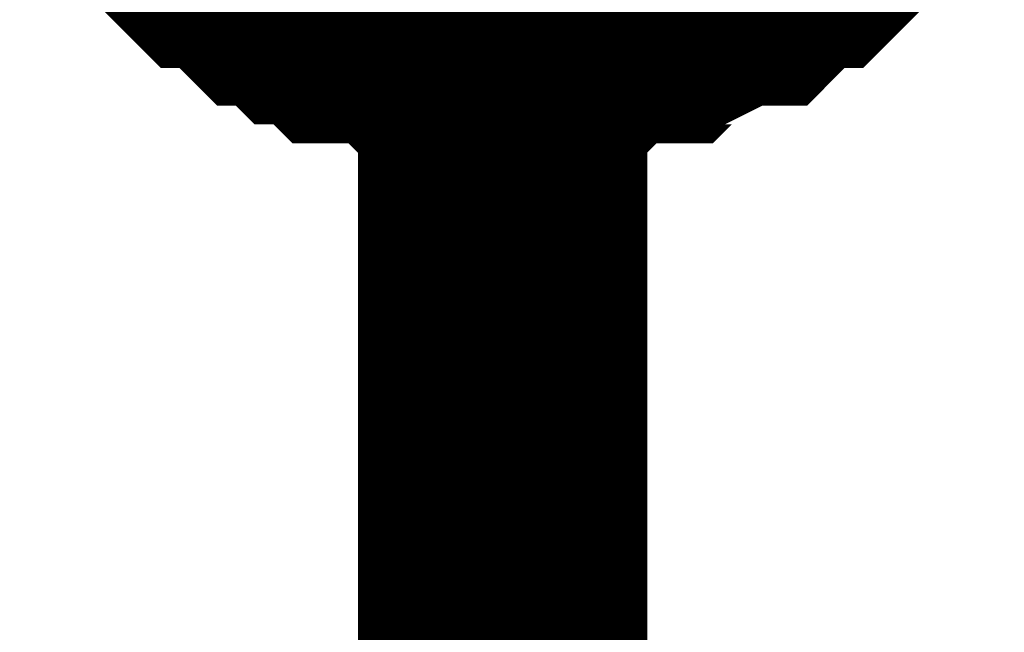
# Model space of a CAD drawing. Header units: inches. Extents: x 0 to 292, y 0 to 193.
# Tile 175 of 189: x 192.505 to 193.526, y 143.012 to 143.647. Entities that reach past the tile are written whole.
import ezdxf

# ---------------------------------------------------------------- set-up
doc = ezdxf.new("R2010")
doc.units = ezdxf.units.IN
doc.layers.add('Sheet', color=255, linetype='Continuous')

msp = doc.modelspace()

# ---------------------------------------------------------------- linework, layer by layer
at = {"layer": 'Sheet'}
for points in [[(193.0058, 134.2938, 0.2997, 0.2997, 0), (193.0058, 144.1563, 0.2997, 0.2997, 0)], [(193.0058, 143.6495, 0.2997, 0.2997, 0), (192.9863, 143.6495, 0.2997, 0.2997, 0), (192.9473, 143.6495, 0.2997, 0.2997, 0), (192.9278, 143.6495, 0.2997, 0.2997, 0), (192.9084, 143.669, 0.2997, 0.2997, 0), (192.8889, 143.669, 0.2997, 0.2997, 0), (192.8499, 143.669, 0.2997, 0.2997, 0), (192.8304, 143.6885, 0.2997, 0.2997, 0), (192.8109, 143.6885, 0.2997, 0.2997, 0), (192.7915, 143.708, 0.2997, 0.2997, 0), (192.772, 143.708, 0.2997, 0.2997, 0), (192.7525, 143.7275, 0.2997, 0.2997, 0), (192.733, 143.747, 0.2997, 0.2997, 0), (192.7135, 143.747, 0.2997, 0.2997, 0), (192.694, 143.7665, 0.2997, 0.2997, 0), (192.6746, 143.786, 0.2997, 0.2997, 0), (192.6551, 143.8054, 0.2997, 0.2997, 0)], [(193.0058, 143.6495, 0.2997, 0.2997, 0), (192.9863, 143.6495, 0.2997, 0.2997, 0), (192.9473, 143.6495, 0.2997, 0.2997, 0), (192.9278, 143.6495, 0.2997, 0.2997, 0), (192.9084, 143.669, 0.2997, 0.2997, 0), (192.8889, 143.669, 0.2997, 0.2997, 0), (192.8499, 143.669, 0.2997, 0.2997, 0), (192.8304, 143.6885, 0.2997, 0.2997, 0), (192.8109, 143.6885, 0.2997, 0.2997, 0), (192.7915, 143.708, 0.2997, 0.2997, 0), (192.772, 143.708, 0.2997, 0.2997, 0), (192.7525, 143.7275, 0.2997, 0.2997, 0), (192.733, 143.747, 0.2997, 0.2997, 0), (192.7135, 143.747, 0.2997, 0.2997, 0), (192.694, 143.7665, 0.2997, 0.2997, 0), (192.6746, 143.786, 0.2997, 0.2997, 0), (192.6551, 143.8054, 0.2997, 0.2997, 0)], [(193.0058, 143.6495, 0.2997, 0.2997, 0), (192.9863, 143.6495, 0.2997, 0.2997, 0), (192.9473, 143.6495, 0.2997, 0.2997, 0), (192.9278, 143.6495, 0.2997, 0.2997, 0), (192.9084, 143.669, 0.2997, 0.2997, 0), (192.8889, 143.669, 0.2997, 0.2997, 0), (192.8499, 143.669, 0.2997, 0.2997, 0), (192.8304, 143.6885, 0.2997, 0.2997, 0), (192.8109, 143.6885, 0.2997, 0.2997, 0), (192.7915, 143.708, 0.2997, 0.2997, 0), (192.772, 143.708, 0.2997, 0.2997, 0), (192.7525, 143.7275, 0.2997, 0.2997, 0), (192.733, 143.747, 0.2997, 0.2997, 0), (192.7135, 143.747, 0.2997, 0.2997, 0), (192.694, 143.7665, 0.2997, 0.2997, 0), (192.6746, 143.786, 0.2997, 0.2997, 0), (192.6551, 143.8054, 0.2997, 0.2997, 0)], [(193.0058, 143.6495, 0.2997, 0.2997, 0), (192.9863, 143.6495, 0.2997, 0.2997, 0), (192.9473, 143.6495, 0.2997, 0.2997, 0), (192.9278, 143.6495, 0.2997, 0.2997, 0), (192.9084, 143.669, 0.2997, 0.2997, 0), (192.8889, 143.669, 0.2997, 0.2997, 0), (192.8499, 143.669, 0.2997, 0.2997, 0), (192.8304, 143.6885, 0.2997, 0.2997, 0), (192.8109, 143.6885, 0.2997, 0.2997, 0), (192.7915, 143.708, 0.2997, 0.2997, 0), (192.772, 143.708, 0.2997, 0.2997, 0), (192.7525, 143.7275, 0.2997, 0.2997, 0), (192.733, 143.747, 0.2997, 0.2997, 0), (192.7135, 143.747, 0.2997, 0.2997, 0), (192.694, 143.7665, 0.2997, 0.2997, 0), (192.6746, 143.786, 0.2997, 0.2997, 0), (192.6551, 143.8054, 0.2997, 0.2997, 0)], [(193.376, 143.8054, 0.2997, 0.2997, 0), (193.3565, 143.786, 0.2997, 0.2997, 0), (193.337, 143.7665, 0.2997, 0.2997, 0), (193.3175, 143.747, 0.2997, 0.2997, 0), (193.298, 143.747, 0.2997, 0.2997, 0), (193.2785, 143.7275, 0.2997, 0.2997, 0), (193.2591, 143.708, 0.2997, 0.2997, 0), (193.2396, 143.708, 0.2997, 0.2997, 0), (193.2006, 143.6885, 0.2997, 0.2997, 0), (193.1811, 143.6885, 0.2997, 0.2997, 0), (193.1616, 143.669, 0.2997, 0.2997, 0), (193.1422, 143.669, 0.2997, 0.2997, 0), (193.1032, 143.669, 0.2997, 0.2997, 0), (193.0837, 143.6495, 0.2997, 0.2997, 0), (193.0642, 143.6495, 0.2997, 0.2997, 0), (193.0253, 143.6495, 0.2997, 0.2997, 0), (193.0058, 143.6495, 0.2997, 0.2997, 0)], [(193.376, 143.8054, 0.2997, 0.2997, 0), (193.3565, 143.786, 0.2997, 0.2997, 0), (193.337, 143.7665, 0.2997, 0.2997, 0), (193.3175, 143.747, 0.2997, 0.2997, 0), (193.298, 143.747, 0.2997, 0.2997, 0), (193.2785, 143.7275, 0.2997, 0.2997, 0), (193.2591, 143.708, 0.2997, 0.2997, 0), (193.2396, 143.708, 0.2997, 0.2997, 0), (193.2006, 143.6885, 0.2997, 0.2997, 0), (193.1811, 143.6885, 0.2997, 0.2997, 0), (193.1616, 143.669, 0.2997, 0.2997, 0), (193.1422, 143.669, 0.2997, 0.2997, 0), (193.1032, 143.669, 0.2997, 0.2997, 0), (193.0837, 143.6495, 0.2997, 0.2997, 0), (193.0642, 143.6495, 0.2997, 0.2997, 0), (193.0253, 143.6495, 0.2997, 0.2997, 0), (193.0058, 143.6495, 0.2997, 0.2997, 0)], [(193.376, 143.8054, 0.2997, 0.2997, 0), (193.3565, 143.786, 0.2997, 0.2997, 0), (193.337, 143.7665, 0.2997, 0.2997, 0), (193.3175, 143.747, 0.2997, 0.2997, 0), (193.298, 143.747, 0.2997, 0.2997, 0), (193.2785, 143.7275, 0.2997, 0.2997, 0), (193.2591, 143.708, 0.2997, 0.2997, 0), (193.2396, 143.708, 0.2997, 0.2997, 0), (193.2006, 143.6885, 0.2997, 0.2997, 0), (193.1811, 143.6885, 0.2997, 0.2997, 0), (193.1616, 143.669, 0.2997, 0.2997, 0), (193.1422, 143.669, 0.2997, 0.2997, 0), (193.1032, 143.669, 0.2997, 0.2997, 0), (193.0837, 143.6495, 0.2997, 0.2997, 0), (193.0642, 143.6495, 0.2997, 0.2997, 0), (193.0253, 143.6495, 0.2997, 0.2997, 0), (193.0058, 143.6495, 0.2997, 0.2997, 0)], [(193.376, 143.8054, 0.2997, 0.2997, 0), (193.3565, 143.786, 0.2997, 0.2997, 0), (193.337, 143.7665, 0.2997, 0.2997, 0), (193.3175, 143.747, 0.2997, 0.2997, 0), (193.298, 143.747, 0.2997, 0.2997, 0), (193.2785, 143.7275, 0.2997, 0.2997, 0), (193.2591, 143.708, 0.2997, 0.2997, 0), (193.2396, 143.708, 0.2997, 0.2997, 0), (193.2006, 143.6885, 0.2997, 0.2997, 0), (193.1811, 143.6885, 0.2997, 0.2997, 0), (193.1616, 143.669, 0.2997, 0.2997, 0), (193.1422, 143.669, 0.2997, 0.2997, 0), (193.1032, 143.669, 0.2997, 0.2997, 0), (193.0837, 143.6495, 0.2997, 0.2997, 0), (193.0642, 143.6495, 0.2997, 0.2997, 0), (193.0253, 143.6495, 0.2997, 0.2997, 0), (193.0058, 143.6495, 0.2997, 0.2997, 0)], [(193.0058, 143.6495, 0.0991, 0.0991, 0), (192.9863, 143.6495, 0.0991, 0.0991, 0), (192.9473, 143.6495, 0.0991, 0.0991, 0), (192.9278, 143.6495, 0.0991, 0.0991, 0), (192.9084, 143.669, 0.0991, 0.0991, 0), (192.8889, 143.669, 0.0991, 0.0991, 0), (192.8499, 143.669, 0.0991, 0.0991, 0), (192.8304, 143.6885, 0.0991, 0.0991, 0), (192.8109, 143.6885, 0.0991, 0.0991, 0), (192.7915, 143.708, 0.0991, 0.0991, 0)], [(193.0058, 143.6495, 0.0991, 0.0991, 0), (192.9863, 143.6495, 0.0991, 0.0991, 0), (192.9473, 143.6495, 0.0991, 0.0991, 0), (192.9278, 143.6495, 0.0991, 0.0991, 0), (192.9084, 143.669, 0.0991, 0.0991, 0), (192.8889, 143.669, 0.0991, 0.0991, 0), (192.8499, 143.669, 0.0991, 0.0991, 0), (192.8304, 143.6885, 0.0991, 0.0991, 0), (192.8109, 143.6885, 0.0991, 0.0991, 0), (192.7915, 143.708, 0.0991, 0.0991, 0)], [(193.0058, 143.6495, 0.0991, 0.0991, 0), (192.9863, 143.6495, 0.0991, 0.0991, 0), (192.9473, 143.6495, 0.0991, 0.0991, 0), (192.9278, 143.6495, 0.0991, 0.0991, 0), (192.9084, 143.669, 0.0991, 0.0991, 0), (192.8889, 143.669, 0.0991, 0.0991, 0), (192.8499, 143.669, 0.0991, 0.0991, 0), (192.8304, 143.6885, 0.0991, 0.0991, 0), (192.8109, 143.6885, 0.0991, 0.0991, 0), (192.7915, 143.708, 0.0991, 0.0991, 0)], [(193.0058, 143.6495, 0.0991, 0.0991, 0), (192.9863, 143.6495, 0.0991, 0.0991, 0), (192.9473, 143.6495, 0.0991, 0.0991, 0), (192.9278, 143.6495, 0.0991, 0.0991, 0), (192.9084, 143.669, 0.0991, 0.0991, 0), (192.8889, 143.669, 0.0991, 0.0991, 0), (192.8499, 143.669, 0.0991, 0.0991, 0), (192.8304, 143.6885, 0.0991, 0.0991, 0), (192.8109, 143.6885, 0.0991, 0.0991, 0), (192.7915, 143.708, 0.0991, 0.0991, 0)], [(193.2396, 143.708, 0.0991, 0.0991, 0), (193.2006, 143.6885, 0.0991, 0.0991, 0), (193.1811, 143.6885, 0.0991, 0.0991, 0), (193.1616, 143.669, 0.0991, 0.0991, 0), (193.1422, 143.669, 0.0991, 0.0991, 0), (193.1032, 143.669, 0.0991, 0.0991, 0), (193.0837, 143.6495, 0.0991, 0.0991, 0), (193.0642, 143.6495, 0.0991, 0.0991, 0), (193.0253, 143.6495, 0.0991, 0.0991, 0), (193.0058, 143.6495, 0.0991, 0.0991, 0)], [(193.2396, 143.708, 0.0991, 0.0991, 0), (193.2006, 143.6885, 0.0991, 0.0991, 0), (193.1811, 143.6885, 0.0991, 0.0991, 0), (193.1616, 143.669, 0.0991, 0.0991, 0), (193.1422, 143.669, 0.0991, 0.0991, 0), (193.1032, 143.669, 0.0991, 0.0991, 0), (193.0837, 143.6495, 0.0991, 0.0991, 0), (193.0642, 143.6495, 0.0991, 0.0991, 0), (193.0253, 143.6495, 0.0991, 0.0991, 0), (193.0058, 143.6495, 0.0991, 0.0991, 0)], [(193.2396, 143.708, 0.0991, 0.0991, 0), (193.2006, 143.6885, 0.0991, 0.0991, 0), (193.1811, 143.6885, 0.0991, 0.0991, 0), (193.1616, 143.669, 0.0991, 0.0991, 0), (193.1422, 143.669, 0.0991, 0.0991, 0), (193.1032, 143.669, 0.0991, 0.0991, 0), (193.0837, 143.6495, 0.0991, 0.0991, 0), (193.0642, 143.6495, 0.0991, 0.0991, 0), (193.0253, 143.6495, 0.0991, 0.0991, 0), (193.0058, 143.6495, 0.0991, 0.0991, 0)], [(193.2396, 143.708, 0.0991, 0.0991, 0), (193.2006, 143.6885, 0.0991, 0.0991, 0), (193.1811, 143.6885, 0.0991, 0.0991, 0), (193.1616, 143.669, 0.0991, 0.0991, 0), (193.1422, 143.669, 0.0991, 0.0991, 0), (193.1032, 143.669, 0.0991, 0.0991, 0), (193.0837, 143.6495, 0.0991, 0.0991, 0), (193.0642, 143.6495, 0.0991, 0.0991, 0), (193.0253, 143.6495, 0.0991, 0.0991, 0), (193.0058, 143.6495, 0.0991, 0.0991, 0)]]:
    msp.add_lwpolyline(points, format="xyseb", dxfattribs=at)

doc.saveas('drawing.dxf')
